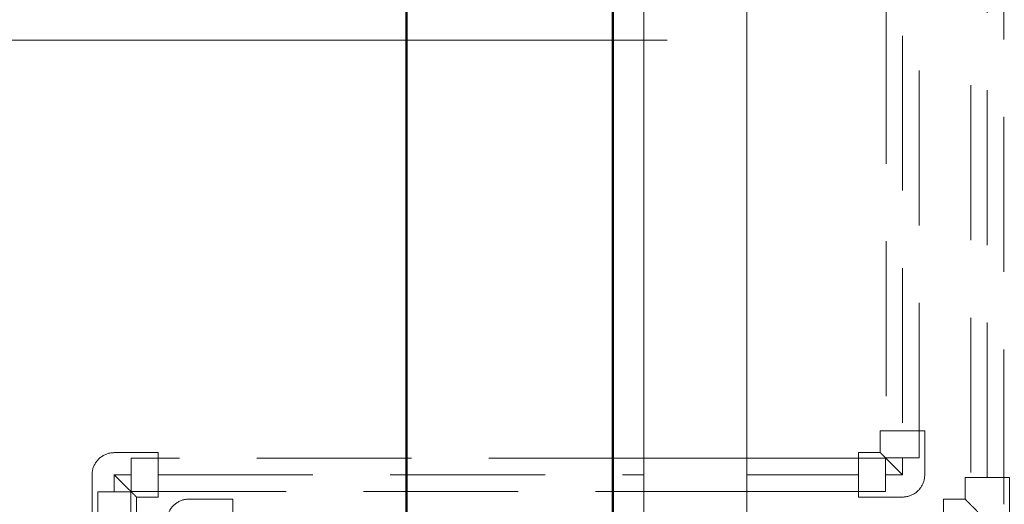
# Model space of a CAD drawing. Header units: millimetres. Extents: x -6579 to 21413, y 4748 to 42777.
# Tile 11 of 79: x 10192 to 11146, y 36311 to 36780. Entities that reach past the tile are written whole.
import ezdxf

# ---------------------------------------------------------------- set-up
doc = ezdxf.new("R2010")
doc.units = ezdxf.units.MM
doc.linetypes.add('ADSK_Скрыто', pattern=[300, 150, -150])
doc.linetypes.add('ADSK_Штриховая_ш3 п1_5', pattern=[225, 150, -75])
for name, color, linetype, lineweight in [('A-DETL-____-HDLN', 90, 'ADSK_Скрыто', 9), ('A-DETL-____-MBND', 5, 'ADSK_Штриховая_ш3 п1_5', 20), ('A-WALL-____-MCUT', 113, 'Continuous', 50), ('A-WALL-____-OTLN', 113, 'Continuous', 20), ('M-EQPM-___-IDEN', 50, 'Continuous', 20), ('M-EQPM-____-OTLN', 50, 'Continuous', 20)]:
    doc.layers.add(name, color=color, linetype=linetype, lineweight=lineweight)

# ---------------------------------------------------------------- blocks, each defined once
blk = doc.blocks.new('Прямая форма - 83 new-611963-В_Этаж 03_Отопление')
at = {"layer": 'A-WALL-____-MCUT', "color": 9}
for p, q in [((1900, 0), (300, 0)), ((300, -200), (1900, -200))]:
    blk.add_line(p, q, dxfattribs=at)
blk = doc.blocks.new('Прямая форма - SW - 008-611964-В_Этаж 03_Отопление')
blk.add_blockref('Прямая форма - 83 new-611963-В_Этаж 03_Отопление', (0, 0))
blk = doc.blocks.new('83 new_ifc_RVT-1-В_Этаж 03_Отопление')
at = {"layer": 'A-WALL-____-OTLN', "color": 253, "lineweight": 20, "rotation": 90}
blk.add_blockref('Прямая форма - SW - 008-611964-В_Этаж 03_Отопление', (20910.28, 35475.83), dxfattribs=at)
blk = doc.blocks.new('ADSK_Полипропилен_Отвод - Универсальный-V16-В_Этаж 03_Отопление')
at = {"layer": 'A-DETL-____-MBND', "color": 10}
for p, q in [((-21.5, 42.5), (-21.5, 21.5)), ((21.5, 42.5), (-21.5, 42.5)), ((21.5, 0), (21.5, 42.5)), ((-21.5, 21.5), (-42.5, 21.5)), ((-42.5, 21.5), (-42.5, -21.5)), ((-42.5, -21.5), (0, -21.5))]:
    blk.add_line(p, q, dxfattribs=at)
at = {"layer": 'A-DETL-____-MBND', "color": 10, "flags": 128}
blk.add_lwpolyline([(0, -21.5), (0.86, -21.48), (1.72, -21.43), (2.57, -21.35), (3.43, -21.23), (4.27, -21.07), (5.11, -20.88), (5.94, -20.66), (6.76, -20.41), (7.57, -20.12), (8.37, -19.8), (9.16, -19.45), (9.93, -19.07), (10.68, -18.66), (11.42, -18.22), (12.14, -17.74), (12.84, -17.25), (13.52, -16.72), (14.18, -16.16), (14.81, -15.58), (15.42, -14.98), (16.01, -14.35), (16.57, -13.7), (17.11, -13.03), (17.61, -12.33), (18.09, -11.62), (18.54, -10.88), (18.96, -10.13), (19.35, -9.37), (19.71, -8.59), (20.04, -7.79), (20.33, -6.98), (20.6, -6.16), (20.83, -5.34), (21.02, -4.5), (21.19, -3.65), (21.32, -2.8), (21.41, -1.95), (21.47, -1.09), (21.5, -0.23), (21.5, 0)], dxfattribs=at)
at = {"layer": 'A-DETL-____-MBND', "color": 10}
blk.add_open_spline([(0, 0), (-1.21, 1.2), (-3.62, 3.62), (-6.6, 6.6), (-8.93, 8.92), (-10.63, 10.63), (-12.01, 12.02), (-13.09, 13.09), (-13.88, 13.88), (-14.65, 14.65), (-15.4, 15.4), (-16.12, 16.12), (-16.81, 16.81), (-17.47, 17.48), (-18.11, 18.11), (-18.7, 18.7), (-19.24, 19.24), (-19.74, 19.74), (-20.34, 20.34), (-20.95, 20.94), (-21.37, 21.39), (-21.49, 21.5), (-21.5, 21.5)], degree=3, knots=[0, 0, 0, 0, 0.125, 0.25, 0.3125, 0.375, 0.4375, 0.46875, 0.5, 0.53125, 0.5625, 0.59375, 0.625, 0.65625, 0.6875, 0.71875, 0.75, 0.78125, 0.8125, 0.875, 0.9375, 1, 1, 1, 1], dxfattribs=at)
blk = doc.blocks.new('ADSK_Полипропилен_Отвод - Универсальный-V18-В_Этаж 03_Отопление')
at = {"layer": 'A-DETL-____-MBND', "color": 170}
for p, q in [((-21.5, 42.5), (-21.5, 21.5)), ((21.5, 42.5), (-21.5, 42.5)), ((21.5, 0), (21.5, 42.5)), ((-21.5, 21.5), (-42.5, 21.5)), ((-42.5, 21.5), (-42.5, -21.5)), ((-42.5, -21.5), (0, -21.5))]:
    blk.add_line(p, q, dxfattribs=at)
at = {"layer": 'A-DETL-____-MBND', "color": 170, "flags": 128}
blk.add_lwpolyline([(0, -21.5), (0.86, -21.48), (1.72, -21.43), (2.57, -21.35), (3.43, -21.23), (4.27, -21.07), (5.11, -20.88), (5.94, -20.66), (6.76, -20.41), (7.57, -20.12), (8.37, -19.8), (9.16, -19.45), (9.93, -19.07), (10.68, -18.66), (11.42, -18.22), (12.14, -17.74), (12.84, -17.25), (13.52, -16.72), (14.18, -16.16), (14.81, -15.58), (15.42, -14.98), (16.01, -14.35), (16.57, -13.7), (17.11, -13.03), (17.61, -12.33), (18.09, -11.62), (18.54, -10.88), (18.96, -10.13), (19.35, -9.37), (19.71, -8.59), (20.04, -7.79), (20.33, -6.98), (20.6, -6.16), (20.83, -5.34), (21.02, -4.5), (21.19, -3.65), (21.32, -2.8), (21.41, -1.95), (21.47, -1.09), (21.5, -0.23), (21.5, 0)], dxfattribs=at)
at = {"layer": 'A-DETL-____-MBND', "color": 170}
blk.add_open_spline([(0, 0), (-1.21, 1.2), (-3.62, 3.62), (-6.6, 6.6), (-8.93, 8.92), (-10.63, 10.63), (-12.01, 12.02), (-13.09, 13.09), (-13.88, 13.88), (-14.65, 14.65), (-15.4, 15.4), (-16.12, 16.12), (-16.81, 16.81), (-17.47, 17.48), (-18.11, 18.11), (-18.7, 18.7), (-19.24, 19.24), (-19.74, 19.74), (-20.34, 20.34), (-20.95, 20.94), (-21.37, 21.39), (-21.49, 21.5), (-21.5, 21.5)], degree=3, knots=[0, 0, 0, 0, 0.125, 0.25, 0.3125, 0.375, 0.4375, 0.46875, 0.5, 0.53125, 0.5625, 0.59375, 0.625, 0.65625, 0.6875, 0.71875, 0.75, 0.78125, 0.8125, 0.875, 0.9375, 1, 1, 1, 1], dxfattribs=at)
blk = doc.blocks.new('ADSK_Радиатор универсальный_Боковое подключение_Клапаны - Радиатор 600х1200-1669056-В_Этаж 03_Отопление')
at = {"layer": 'M-EQPM-____-OTLN'}
for p, q in [((600, 70), (-600, 70)), ((-600, 70), (600, 70)), ((-600, -30), (600, -30)), ((600, -30), (-600, -30))]:
    blk.add_line(p, q, dxfattribs=at)
blk = doc.blocks.new('ADSK_M_Оборудование_Отопительный прибор - ADSK_Марка _ ADSK_Тепловая мощность_20-1650517-В_Этаж 03_Отопление')
at = {"layer": 'M-EQPM-___-IDEN'}
blk.add_line((-10, 0), (10, 0), dxfattribs=at)

msp = doc.modelspace()

# ---------------------------------------------------------------- linework, layer by layer
at = {"layer": 'A-DETL-____-HDLN', "color": 5}
for p, q in [((11031.64, 36355.58), (11063.64, 36355.58)), ((10300.2, 36355.08), (10300.2, 36323.08)), ((10896.8, 36355.08), (10796.9, 36355.08)), ((11031.14, 36323.08), (11031.14, 36355.08)), ((10299.7, 36322.58), (10267.7, 36322.58)), ((10796.9, 36323.08), (10896.8, 36323.08))]:
    msp.add_line(p, q, dxfattribs=at)
at = {"layer": 'A-DETL-____-MBND', "color": 170}
for p, q in [((11031.64, 39040.29), (11031.64, 36355.58)), ((11063.64, 36355.58), (11063.64, 39040.29)), ((11047.64, 39014.29), (11047.64, 36381.58)), ((11047.64, 36339.08), (11047.64, 36355.58)), ((10796.85, 36355.08), (10300.2, 36355.08)), ((11031.14, 36355.08), (10896.85, 36355.08)), ((10283.7, 36339.08), (10283.7, 36322.58)), ((10300.2, 36339.08), (10283.7, 36339.08)), ((10326.2, 36339.08), (10796.85, 36339.08)), ((10896.85, 36339.08), (11005.14, 36339.08)), ((11031.14, 36339.08), (11047.64, 36339.08)), ((10267.7, 36322.58), (10267.7, 36232.43)), ((10299.7, 36237.47), (10299.7, 36322.58)), ((10300.2, 36323.08), (10796.85, 36323.08)), ((10896.85, 36323.08), (11031.14, 36323.08))]:
    msp.add_line(p, q, dxfattribs=at)
at = {"layer": 'A-DETL-____-MBND', "color": 10}
for p, q in [((11113.79, 38966.24), (11113.79, 36310.58)), ((11145.79, 36310.58), (11145.79, 38966.24)), ((11129.79, 36336.58), (11129.79, 38940.24))]:
    msp.add_line(p, q, dxfattribs=at)
at = {"layer": 'M-EQPM-___-IDEN'}
msp.add_line((10819.66, 36759.82), (10333.55, 36759.82), dxfattribs=at)

# ---------------------------------------------------------------- block references
at = {"lineweight": 9}
msp.add_blockref('83 new_ifc_RVT-1-В_Этаж 03_Отопление', (-10343.43, 0), dxfattribs=at)
at = {"layer": 'A-DETL-____-HDLN', "rotation": 89.9999999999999}
msp.add_blockref('ADSK_Радиатор универсальный_Боковое подключение_Клапаны - Радиатор 600х1200-1669056-В_Этаж 03_Отопление', (10866.85, 36616.83), dxfattribs=at)
at = {"layer": 'A-DETL-____-MBND', "color": 170}
msp.add_blockref('ADSK_Полипропилен_Отвод - Универсальный-V18-В_Этаж 03_Отопление', (11047.64, 36339.08), dxfattribs=at)
at = {"layer": 'A-DETL-____-MBND', "color": 170, "rotation": 180}
msp.add_blockref('ADSK_Полипропилен_Отвод - Универсальный-V18-В_Этаж 03_Отопление', (10283.7, 36339.08), dxfattribs=at)
at = {"layer": 'A-DETL-____-MBND', "color": 10}
msp.add_blockref('ADSK_Полипропилен_Отвод - Универсальный-V16-В_Этаж 03_Отопление', (11129.79, 36294.08), dxfattribs=at)
at = {"layer": 'A-DETL-____-MBND', "color": 10, "rotation": 180}
msp.add_blockref('ADSK_Полипропилен_Отвод - Универсальный-V16-В_Этаж 03_Отопление', (10356.2, 36294.08), dxfattribs=at)
at = {"layer": 'M-EQPM-___-IDEN', "xscale": 49.99999999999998, "yscale": 49.99999999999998, "zscale": 49.99999999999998}
msp.add_blockref('ADSK_M_Оборудование_Отопительный прибор - ADSK_Марка _ ADSK_Тепловая мощность_20-1650517-В_Этаж 03_Отопление', (9833.55, 36759.82), dxfattribs=at)

doc.saveas('drawing.dxf')
